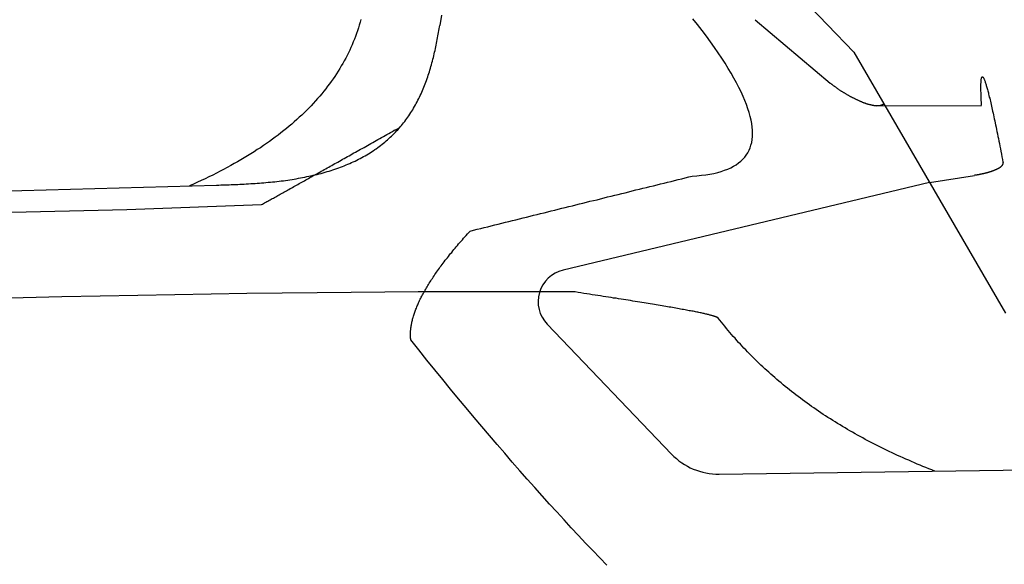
# Model space of a CAD drawing. Extents: x 1073 to 6773, y 5641 to 11966.
# Tile 56 of 58: x 5056 to 5662, y 11216 to 11551. Entities that reach past the tile are written whole.
import ezdxf

# ---------------------------------------------------------------- set-up
doc = ezdxf.new("R2010")
doc.units = 0
doc.layers.add('CAR', color=10, linetype='CONTINUOUS')

msp = doc.modelspace()

# ---------------------------------------------------------------- linework, layer by layer
at = {"layer": 'CAR'}
for p, q in [((5300.1, 11812.56), (5569.4, 11531.27)), ((5508.72, 11551.29), (5555.03, 11512.28)), ((5569.4, 11531.27), (5662.85, 11370.72)), ((5583.73, 11498.36), (5648.08, 11498.57)), ((5616.13, 11451), (5643.75, 11455.49)), ((2526.55, 11377.57), (5177.52, 11449.51)), ((5616.13, 11451), (5390.64, 11397.13)), ((5122.29, 11434.55), (5205.14, 11437.47)), ((2479.83, 11367.41), (5122.29, 11434.55)), ((5380.84, 11363.85), (5457.3, 11283.97)), ((5486.75, 11271.63), (5698.48, 11274.53))]:
    msp.add_line(p, q, dxfattribs=at)
for points in [[(5266.3, 11551.4, 0), (5265.8, 11549.7, 0), (5265.29, 11547.9, 0), (5264.74, 11546.2, 0), (5264.17, 11544.4, 0), (5263.57, 11542.7, 0), (5262.94, 11541, 0), (5262.28, 11539.3, 0), (5261.6, 11537.6, 0), (5260.89, 11535.9, 0), (5260.15, 11534.2, 0), (5259.38, 11532.6, 0), (5258.59, 11530.9, 0), (5257.77, 11529.3, 0), (5256.92, 11527.6, 0), (5256.05, 11526, 0), (5255.15, 11524.4, 0), (5254.22, 11522.8, 0), (5253.26, 11521.2, 0), (5252.27, 11519.6, 0), (5251.26, 11518, 0), (5250.22, 11516.4, 0), (5249.16, 11514.9, 0), (5248.06, 11513.3, 0), (5246.94, 11511.8, 0), (5245.79, 11510.3, 0), (5244.62, 11508.7, 0), (5243.41, 11507.2, 0), (5242.18, 11505.7, 0), (5240.92, 11504.2, 0), (5239.64, 11502.7, 0), (5238.32, 11501.3, 0), (5236.98, 11499.8, 0), (5235.61, 11498.3, 0), (5234.22, 11496.9, 0), (5232.79, 11495.5, 0), (5231.34, 11494, 0), (5229.87, 11492.6, 0), (5228.36, 11491.2, 0), (5226.83, 11489.8, 0), (5225.27, 11488.4, 0), (5223.68, 11487, 0), (5222.06, 11485.7, 0), (5220.42, 11484.3, 0), (5218.75, 11483, 0), (5217.06, 11481.6, 0), (5215.33, 11480.3, 0), (5213.58, 11479, 0), (5211.8, 11477.7, 0), (5209.99, 11476.4, 0), (5208.16, 11475.1, 0), (5206.3, 11473.8, 0), (5204.41, 11472.5, 0), (5202.49, 11471.3, 0), (5200.55, 11470, 0), (5198.58, 11468.8, 0), (5196.58, 11467.5, 0), (5194.55, 11466.3, 0), (5192.5, 11465.1, 0), (5190.42, 11463.9, 0), (5188.31, 11462.7, 0), (5186.17, 11461.5, 0), (5184.01, 11460.3, 0), (5181.82, 11459.1, 0), (5179.6, 11458, 0), (5177.36, 11456.8, 0), (5175.08, 11455.7, 0), (5172.78, 11454.6, 0), (5170.46, 11453.4, 0), (5168.1, 11452.3, 0), (5165.72, 11451.2, 0), (5163.31, 11450.1, 0), (5160.87, 11449.1, 0)], [(5315.78, 11554.1, 0), (5314.85, 11547.8, 0)], [(5470.1, 11455, 0), (5473, 11455.2, 0), (5475.78, 11455.5, 0), (5478.45, 11455.8, 0), (5480.99, 11456.2, 0), (5483.42, 11456.7, 0), (5485.73, 11457.3, 0), (5487.93, 11457.9, 0), (5490, 11458.6, 0), (5491.96, 11459.3, 0), (5493.8, 11460.2, 0), (5495.52, 11461.1, 0), (5497.12, 11462, 0), (5498.61, 11463.1, 0), (5499.97, 11464.2, 0), (5501.22, 11465.4, 0), (5502.35, 11466.6, 0), (5503.36, 11468, 0), (5504.26, 11469.4, 0), (5505.04, 11470.9, 0), (5505.69, 11472.4, 0), (5506.23, 11474, 0), (5506.66, 11475.7, 0), (5506.96, 11477.5, 0), (5507.15, 11479.3, 0), (5507.21, 11481.2, 0), (5507.16, 11483.2, 0), (5507, 11485.2, 0), (5506.71, 11487.3, 0), (5506.3, 11489.5, 0), (5505.78, 11491.8, 0), (5505.14, 11494.1, 0), (5504.38, 11496.5, 0), (5503.51, 11499, 0), (5502.51, 11501.5, 0), (5501.4, 11504.1, 0), (5500.17, 11506.8, 0), (5498.82, 11509.6, 0), (5497.35, 11512.4, 0), (5495.77, 11515.3, 0), (5494.06, 11518.3, 0), (5492.24, 11521.3, 0), (5490.3, 11524.5, 0), (5488.25, 11527.6, 0), (5486.07, 11530.9, 0), (5483.78, 11534.2, 0), (5481.37, 11537.6, 0), (5478.84, 11541.1, 0), (5476.19, 11544.6, 0), (5473.42, 11548.3, 0), (5470.54, 11551.9, 0)], [(5177.52, 11449.5, 0), (5178.78, 11449.5, 0), (5180.05, 11449.6, 0), (5181.33, 11449.6, 0), (5182.62, 11449.7, 0), (5183.91, 11449.7, 0), (5185.21, 11449.7, 0), (5186.51, 11449.8, 0), (5187.82, 11449.8, 0), (5189.14, 11449.9, 0), (5190.46, 11449.9, 0), (5191.78, 11450, 0), (5193.11, 11450.1, 0), (5194.44, 11450.1, 0), (5195.78, 11450.2, 0), (5197.11, 11450.3, 0), (5198.45, 11450.4, 0), (5199.79, 11450.4, 0), (5201.13, 11450.5, 0), (5202.48, 11450.6, 0), (5203.82, 11450.7, 0), (5205.17, 11450.8, 0), (5206.51, 11450.9, 0), (5207.86, 11451.1, 0), (5209.2, 11451.2, 0), (5210.55, 11451.3, 0), (5211.89, 11451.5, 0), (5213.23, 11451.6, 0), (5214.57, 11451.8, 0), (5215.91, 11451.9, 0), (5217.25, 11452.1, 0), (5218.58, 11452.2, 0), (5219.91, 11452.4, 0), (5221.24, 11452.6, 0), (5222.56, 11452.8, 0), (5223.88, 11453, 0), (5225.19, 11453.2, 0), (5226.5, 11453.4, 0), (5227.81, 11453.7, 0), (5229.11, 11453.9, 0), (5230.41, 11454.1, 0), (5231.7, 11454.4, 0), (5232.98, 11454.7, 0), (5234.26, 11454.9, 0), (5235.53, 11455.2, 0), (5236.8, 11455.5, 0), (5238.06, 11455.8, 0), (5239.32, 11456.1, 0), (5240.56, 11456.4, 0), (5241.8, 11456.7, 0), (5243.03, 11457.1, 0), (5244.26, 11457.4, 0), (5245.47, 11457.8, 0), (5246.68, 11458.1, 0), (5247.88, 11458.5, 0), (5249.07, 11458.9, 0), (5250.26, 11459.3, 0), (5251.43, 11459.7, 0), (5252.59, 11460.1, 0), (5253.75, 11460.5, 0), (5254.9, 11461, 0), (5256.03, 11461.4, 0), (5257.16, 11461.9, 0), (5258.28, 11462.3, 0), (5259.39, 11462.8, 0), (5260.49, 11463.3, 0), (5261.57, 11463.8, 0), (5262.65, 11464.3, 0), (5263.72, 11464.8, 0), (5264.77, 11465.4, 0), (5265.82, 11465.9, 0), (5266.86, 11466.5, 0), (5267.88, 11467, 0), (5268.89, 11467.6, 0), (5269.89, 11468.2, 0), (5270.89, 11468.8, 0), (5271.86, 11469.4, 0), (5272.83, 11470, 0), (5273.79, 11470.6, 0), (5274.73, 11471.3, 0), (5275.67, 11471.9, 0), (5276.59, 11472.6, 0), (5277.5, 11473.2, 0), (5278.4, 11473.9, 0), (5279.29, 11474.6, 0), (5280.16, 11475.3, 0), (5281.02, 11476, 0), (5281.87, 11476.7, 0), (5282.71, 11477.4, 0), (5283.54, 11478.2, 0), (5284.35, 11478.9, 0), (5285.16, 11479.7, 0), (5285.95, 11480.5, 0), (5286.73, 11481.2, 0), (5287.49, 11482, 0), (5288.25, 11482.8, 0), (5288.99, 11483.6, 0), (5289.72, 11484.5, 0), (5290.44, 11485.3, 0), (5291.14, 11486.1, 0), (5291.84, 11487, 0), (5292.52, 11487.8, 0), (5293.19, 11488.7, 0), (5293.85, 11489.6, 0), (5294.49, 11490.4, 0), (5295.13, 11491.3, 0), (5295.75, 11492.2, 0), (5296.36, 11493.1, 0), (5296.96, 11494.1, 0), (5297.55, 11495, 0), (5298.12, 11495.9, 0), (5298.69, 11496.9, 0), (5299.24, 11497.8, 0), (5299.78, 11498.8, 0), (5300.31, 11499.7, 0), (5300.83, 11500.7, 0), (5301.34, 11501.7, 0), (5301.84, 11502.7, 0), (5302.32, 11503.7, 0), (5302.8, 11504.7, 0), (5303.26, 11505.7, 0), (5303.72, 11506.7, 0), (5304.16, 11507.7, 0), (5304.59, 11508.7, 0), (5305.02, 11509.8, 0), (5305.43, 11510.8, 0), (5305.84, 11511.8, 0), (5306.23, 11512.9, 0), (5306.61, 11513.9, 0), (5306.99, 11515, 0), (5307.36, 11516.1, 0), (5307.71, 11517.1, 0), (5308.06, 11518.2, 0), (5308.4, 11519.3, 0), (5308.73, 11520.3, 0), (5309.05, 11521.4, 0), (5309.37, 11522.5, 0), (5309.67, 11523.6, 0), (5309.97, 11524.7, 0), (5310.26, 11525.8, 0), (5310.55, 11526.9, 0), (5310.82, 11528, 0), (5311.09, 11529.1, 0), (5311.36, 11530.2, 0), (5311.61, 11531.3, 0), (5311.86, 11532.4, 0), (5312.11, 11533.5, 0), (5312.34, 11534.6, 0), (5312.58, 11535.7, 0), (5312.8, 11536.8, 0), (5313.03, 11537.9, 0), (5313.24, 11539, 0), (5313.46, 11540.1, 0), (5313.67, 11541.3, 0), (5313.87, 11542.4, 0), (5314.07, 11543.5, 0), (5314.27, 11544.6, 0), (5314.47, 11545.7, 0), (5314.66, 11546.8, 0), (5314.85, 11547.8, 0)], [(5648.08, 11498.6, 0), (5648.02, 11499.6, 0), (5647.97, 11500.5, 0), (5647.92, 11501.5, 0), (5647.88, 11502.4, 0), (5647.84, 11503.3, 0), (5647.8, 11504.1, 0), (5647.77, 11504.9, 0), (5647.74, 11505.7, 0), (5647.72, 11506.5, 0), (5647.7, 11507.2, 0), (5647.69, 11507.9, 0), (5647.68, 11508.6, 0), (5647.67, 11509.2, 0), (5647.67, 11509.9, 0), (5647.67, 11510.5, 0), (5647.67, 11511, 0), (5647.68, 11511.5, 0), (5647.7, 11512, 0), (5647.72, 11512.5, 0), (5647.74, 11513, 0), (5647.77, 11513.4, 0), (5647.8, 11513.8, 0), (5647.83, 11514.1, 0), (5647.87, 11514.4, 0), (5647.92, 11514.7, 0), (5647.96, 11515, 0), (5648.01, 11515.3, 0), (5648.07, 11515.5, 0), (5648.13, 11515.6, 0), (5648.19, 11515.8, 0), (5648.26, 11515.9, 0), (5648.33, 11516, 0), (5648.41, 11516.1, 0), (5648.49, 11516.1, 0), (5648.58, 11516.1, 0), (5648.67, 11516.1, 0), (5648.76, 11516.1, 0), (5648.86, 11516, 0), (5648.96, 11515.9, 0), (5649.06, 11515.7, 0), (5649.17, 11515.6, 0), (5649.29, 11515.4, 0), (5649.4, 11515.2, 0), (5649.53, 11514.9, 0), (5649.65, 11514.6, 0), (5649.78, 11514.3, 0), (5649.92, 11514, 0), (5650.06, 11513.6, 0), (5650.2, 11513.2, 0), (5650.35, 11512.8, 0), (5650.5, 11512.3, 0), (5650.65, 11511.8, 0), (5650.81, 11511.3, 0), (5650.97, 11510.8, 0), (5651.14, 11510.2, 0), (5651.31, 11509.6, 0), (5651.49, 11509, 0), (5651.67, 11508.3, 0), (5651.85, 11507.6, 0), (5652.04, 11506.9, 0), (5652.24, 11506.2, 0), (5652.43, 11505.4, 0), (5652.63, 11504.6, 0), (5652.84, 11503.7, 0), (5653.05, 11502.9, 0), (5653.26, 11502, 0), (5653.48, 11501.1, 0), (5653.7, 11500.1, 0), (5653.92, 11499.1, 0), (5654.15, 11498.1, 0), (5654.39, 11497.1, 0), (5654.63, 11496, 0), (5654.87, 11494.9, 0), (5655.12, 11493.8, 0), (5655.37, 11492.7, 0), (5655.62, 11491.5, 0), (5655.88, 11490.3, 0), (5656.14, 11489, 0), (5656.41, 11487.7, 0), (5656.68, 11486.5, 0), (5656.96, 11485.1, 0), (5657.24, 11483.8, 0), (5657.52, 11482.4, 0), (5657.81, 11481, 0), (5658.1, 11479.5, 0), (5658.4, 11478.1, 0), (5658.7, 11476.6, 0), (5659, 11475, 0), (5659.31, 11473.5, 0), (5659.62, 11471.9, 0), (5659.94, 11470.3, 0), (5660.26, 11468.6, 0), (5660.58, 11466.9, 0), (5660.91, 11465.2, 0), (5661.25, 11463.5, 0)], [(5555.03, 11512.3, 0), (5555.24, 11512.1, 0), (5555.46, 11511.9, 0), (5555.68, 11511.7, 0), (5555.91, 11511.6, 0), (5556.14, 11511.4, 0), (5556.38, 11511.2, 0), (5556.62, 11511, 0), (5556.86, 11510.8, 0), (5557.1, 11510.6, 0), (5557.35, 11510.4, 0), (5557.61, 11510.3, 0), (5557.86, 11510.1, 0), (5558.12, 11509.9, 0), (5558.38, 11509.7, 0), (5558.64, 11509.5, 0), (5558.91, 11509.3, 0), (5559.18, 11509.1, 0), (5559.45, 11508.9, 0), (5559.73, 11508.8, 0), (5560, 11508.6, 0), (5560.28, 11508.4, 0), (5560.56, 11508.2, 0), (5560.84, 11508, 0), (5561.12, 11507.8, 0), (5561.41, 11507.6, 0), (5561.7, 11507.4, 0), (5561.98, 11507.3, 0), (5562.27, 11507.1, 0), (5562.56, 11506.9, 0), (5562.85, 11506.7, 0), (5563.15, 11506.5, 0), (5563.44, 11506.4, 0), (5563.73, 11506.2, 0), (5564.03, 11506, 0), (5564.32, 11505.8, 0), (5564.62, 11505.7, 0), (5564.92, 11505.5, 0), (5565.21, 11505.3, 0), (5565.51, 11505.1, 0), (5565.81, 11505, 0), (5566.1, 11504.8, 0), (5566.4, 11504.6, 0), (5566.7, 11504.5, 0), (5566.99, 11504.3, 0), (5567.29, 11504.1, 0), (5567.58, 11504, 0), (5567.88, 11503.8, 0), (5568.18, 11503.7, 0), (5568.47, 11503.5, 0), (5568.76, 11503.4, 0), (5569.06, 11503.2, 0), (5569.35, 11503.1, 0), (5569.64, 11502.9, 0), (5569.93, 11502.8, 0), (5570.22, 11502.6, 0), (5570.51, 11502.5, 0), (5570.79, 11502.4, 0), (5571.08, 11502.2, 0), (5571.37, 11502.1, 0), (5571.65, 11501.9, 0), (5571.93, 11501.8, 0), (5572.21, 11501.7, 0), (5572.49, 11501.6, 0), (5572.77, 11501.4, 0), (5573.04, 11501.3, 0), (5573.32, 11501.2, 0), (5573.59, 11501.1, 0), (5573.86, 11501, 0), (5574.13, 11500.9, 0), (5574.39, 11500.8, 0), (5574.66, 11500.6, 0), (5574.92, 11500.5, 0), (5575.18, 11500.4, 0), (5575.44, 11500.3, 0), (5575.69, 11500.2, 0), (5575.95, 11500.1, 0), (5576.2, 11500.1, 0), (5576.45, 11500, 0), (5576.7, 11499.9, 0), (5576.94, 11499.8, 0), (5577.18, 11499.7, 0), (5577.42, 11499.6, 0), (5577.66, 11499.6, 0), (5577.9, 11499.5, 0), (5578.13, 11499.4, 0), (5578.36, 11499.3, 0), (5578.59, 11499.3, 0), (5578.81, 11499.2, 0), (5579.03, 11499.1, 0), (5579.25, 11499.1, 0), (5579.47, 11499, 0), (5579.68, 11499, 0), (5579.89, 11498.9, 0), (5580.1, 11498.9, 0), (5580.31, 11498.8, 0), (5580.51, 11498.8, 0), (5580.71, 11498.7, 0), (5580.91, 11498.7, 0), (5581.1, 11498.7, 0), (5581.3, 11498.6, 0), (5581.48, 11498.6, 0), (5581.67, 11498.6, 0), (5581.85, 11498.5, 0), (5582.03, 11498.5, 0), (5582.21, 11498.5, 0), (5582.39, 11498.5, 0), (5582.56, 11498.4, 0), (5582.73, 11498.4, 0), (5582.89, 11498.4, 0), (5583.06, 11498.4, 0), (5583.22, 11498.4, 0), (5583.37, 11498.4, 0), (5583.53, 11498.4, 0), (5583.68, 11498.4, 0), (5583.83, 11498.4, 0), (5583.97, 11498.4, 0), (5584.12, 11498.4, 0), (5584.26, 11498.4, 0), (5584.39, 11498.4, 0), (5584.53, 11498.4, 0), (5584.66, 11498.4, 0), (5584.79, 11498.4, 0), (5584.91, 11498.4, 0), (5585.04, 11498.4, 0), (5585.16, 11498.4, 0), (5585.27, 11498.5, 0), (5585.39, 11498.5, 0), (5585.5, 11498.5, 0), (5585.61, 11498.5, 0), (5585.72, 11498.5, 0), (5585.82, 11498.6, 0), (5585.93, 11498.6, 0), (5586.03, 11498.6, 0), (5586.12, 11498.6, 0), (5586.22, 11498.7, 0), (5586.31, 11498.7, 0), (5586.4, 11498.7, 0), (5586.49, 11498.8, 0), (5586.57, 11498.8, 0), (5586.65, 11498.8, 0), (5586.73, 11498.9, 0), (5586.81, 11498.9, 0), (5586.89, 11498.9, 0), (5586.96, 11499, 0), (5587.03, 11499, 0), (5587.1, 11499.1, 0), (5587.17, 11499.1, 0), (5587.24, 11499.1, 0), (5587.3, 11499.2, 0), (5587.36, 11499.2, 0), (5587.42, 11499.3, 0), (5587.48, 11499.3, 0), (5587.54, 11499.3, 0), (5587.59, 11499.4, 0), (5587.65, 11499.4, 0), (5587.7, 11499.5, 0), (5587.75, 11499.5, 0), (5587.8, 11499.6, 0), (5587.84, 11499.6, 0)], [(5205.14, 11437.5, 0), (5205.77, 11437.8, 0), (5206.41, 11438.2, 0), (5207.06, 11438.5, 0), (5207.71, 11438.9, 0), (5208.37, 11439.3, 0), (5209.03, 11439.6, 0), (5209.7, 11440, 0), (5210.38, 11440.4, 0), (5211.06, 11440.8, 0), (5211.74, 11441.2, 0), (5212.43, 11441.5, 0), (5213.13, 11441.9, 0), (5213.83, 11442.3, 0), (5214.54, 11442.7, 0), (5215.25, 11443.1, 0), (5215.97, 11443.5, 0), (5216.69, 11443.9, 0), (5217.42, 11444.3, 0), (5218.16, 11444.7, 0), (5218.9, 11445.2, 0), (5219.65, 11445.6, 0), (5220.4, 11446, 0), (5221.16, 11446.4, 0), (5221.92, 11446.8, 0), (5222.69, 11447.3, 0), (5223.46, 11447.7, 0), (5224.24, 11448.1, 0), (5225.03, 11448.6, 0), (5225.82, 11449, 0), (5226.61, 11449.5, 0), (5227.42, 11449.9, 0), (5228.22, 11450.4, 0), (5229.04, 11450.8, 0), (5229.86, 11451.3, 0), (5230.68, 11451.7, 0), (5231.51, 11452.2, 0), (5232.34, 11452.7, 0), (5233.19, 11453.1, 0), (5234.03, 11453.6, 0), (5234.88, 11454.1, 0), (5235.74, 11454.6, 0), (5236.6, 11455.1, 0), (5237.47, 11455.5, 0), (5238.35, 11456, 0), (5239.23, 11456.5, 0), (5240.11, 11457, 0), (5241, 11457.5, 0), (5241.9, 11458, 0), (5242.8, 11458.5, 0), (5243.71, 11459, 0), (5244.62, 11459.5, 0), (5245.54, 11460.1, 0), (5246.46, 11460.6, 0), (5247.39, 11461.1, 0), (5248.33, 11461.6, 0), (5249.27, 11462.1, 0), (5250.21, 11462.7, 0), (5251.16, 11463.2, 0), (5252.12, 11463.7, 0), (5253.08, 11464.3, 0), (5254.05, 11464.8, 0), (5255.03, 11465.4, 0), (5256.01, 11465.9, 0), (5256.99, 11466.5, 0), (5257.98, 11467, 0), (5258.98, 11467.6, 0), (5259.98, 11468.1, 0), (5260.98, 11468.7, 0), (5262, 11469.3, 0), (5263.02, 11469.8, 0), (5264.04, 11470.4, 0), (5265.07, 11471, 0), (5266.1, 11471.6, 0), (5267.14, 11472.1, 0), (5268.19, 11472.7, 0), (5269.24, 11473.3, 0), (5270.3, 11473.9, 0), (5271.36, 11474.5, 0), (5272.43, 11475.1, 0), (5273.5, 11475.7, 0), (5274.58, 11476.3, 0), (5275.67, 11476.9, 0), (5276.76, 11477.5, 0), (5277.85, 11478.1, 0), (5278.95, 11478.8, 0), (5280.06, 11479.4, 0), (5281.17, 11480, 0), (5282.29, 11480.6, 0), (5283.41, 11481.3, 0), (5284.54, 11481.9, 0), (5285.68, 11482.5, 0), (5286.82, 11483.2, 0), (5287.96, 11483.8, 0), (5289.11, 11484.4, 0), (5290.27, 11485.1, 0)], [(5661.25, 11463.5, 0), (5661.25, 11463.4, 0), (5661.26, 11463.3, 0), (5661.26, 11463.2, 0), (5661.25, 11463.1, 0), (5661.25, 11463.1, 0), (5661.24, 11463, 0), (5661.23, 11462.9, 0), (5661.21, 11462.8, 0), (5661.2, 11462.7, 0), (5661.18, 11462.6, 0), (5661.15, 11462.6, 0), (5661.13, 11462.5, 0), (5661.1, 11462.4, 0), (5661.07, 11462.3, 0), (5661.03, 11462.2, 0), (5661, 11462.1, 0), (5660.96, 11462.1, 0), (5660.92, 11462, 0), (5660.87, 11461.9, 0), (5660.82, 11461.8, 0), (5660.77, 11461.7, 0), (5660.72, 11461.7, 0), (5660.67, 11461.6, 0), (5660.61, 11461.5, 0), (5660.55, 11461.4, 0), (5660.48, 11461.4, 0), (5660.42, 11461.3, 0), (5660.35, 11461.2, 0), (5660.28, 11461.1, 0), (5660.2, 11461, 0), (5660.13, 11461, 0), (5660.05, 11460.9, 0), (5659.97, 11460.8, 0), (5659.89, 11460.7, 0), (5659.8, 11460.7, 0), (5659.71, 11460.6, 0), (5659.62, 11460.5, 0), (5659.53, 11460.4, 0), (5659.43, 11460.4, 0), (5659.34, 11460.3, 0), (5659.24, 11460.2, 0), (5659.13, 11460.2, 0), (5659.03, 11460.1, 0), (5658.92, 11460, 0), (5658.81, 11459.9, 0), (5658.7, 11459.9, 0), (5658.59, 11459.8, 0), (5658.47, 11459.7, 0), (5658.36, 11459.7, 0), (5658.24, 11459.6, 0), (5658.11, 11459.5, 0), (5657.99, 11459.5, 0), (5657.86, 11459.4, 0), (5657.73, 11459.3, 0), (5657.6, 11459.3, 0), (5657.47, 11459.2, 0), (5657.33, 11459.1, 0), (5657.2, 11459.1, 0), (5657.06, 11459, 0), (5656.92, 11458.9, 0), (5656.77, 11458.9, 0), (5656.63, 11458.8, 0), (5656.48, 11458.8, 0), (5656.33, 11458.7, 0), (5656.18, 11458.6, 0), (5656.03, 11458.6, 0), (5655.88, 11458.5, 0), (5655.72, 11458.4, 0), (5655.56, 11458.4, 0), (5655.4, 11458.3, 0), (5655.24, 11458.3, 0), (5655.07, 11458.2, 0), (5654.91, 11458.1, 0), (5654.74, 11458.1, 0), (5654.57, 11458, 0), (5654.4, 11458, 0), (5654.23, 11457.9, 0), (5654.05, 11457.8, 0), (5653.88, 11457.8, 0), (5653.7, 11457.7, 0), (5653.52, 11457.7, 0), (5653.34, 11457.6, 0), (5653.15, 11457.6, 0), (5652.97, 11457.5, 0), (5652.78, 11457.5, 0), (5652.6, 11457.4, 0), (5652.41, 11457.3, 0), (5652.22, 11457.3, 0), (5652.02, 11457.2, 0), (5651.83, 11457.2, 0), (5651.63, 11457.1, 0), (5651.44, 11457.1, 0), (5651.24, 11457, 0), (5651.04, 11457, 0), (5650.84, 11456.9, 0), (5650.64, 11456.9, 0), (5650.43, 11456.8, 0), (5650.23, 11456.8, 0), (5650.02, 11456.7, 0), (5649.81, 11456.7, 0), (5649.6, 11456.6, 0), (5649.39, 11456.6, 0), (5649.18, 11456.5, 0), (5648.96, 11456.5, 0), (5648.75, 11456.4, 0), (5648.53, 11456.4, 0), (5648.32, 11456.3, 0), (5648.1, 11456.3, 0), (5647.88, 11456.2, 0), (5647.66, 11456.2, 0), (5647.44, 11456.2, 0), (5647.21, 11456.1, 0), (5646.99, 11456.1, 0), (5646.76, 11456, 0), (5646.54, 11456, 0), (5646.31, 11455.9, 0), (5646.08, 11455.9, 0), (5645.85, 11455.9, 0), (5645.62, 11455.8, 0), (5645.39, 11455.8, 0), (5645.15, 11455.7, 0), (5644.92, 11455.7, 0), (5644.68, 11455.6, 0), (5644.45, 11455.6, 0), (5644.21, 11455.6, 0), (5643.97, 11455.5, 0), (5643.73, 11455.5, 0)], [(5333.45, 11421.2, 0), (5335.62, 11421.8, 0), (5337.78, 11422.3, 0), (5339.95, 11422.8, 0), (5342.12, 11423.4, 0), (5344.29, 11423.9, 0), (5346.46, 11424.5, 0), (5348.63, 11425, 0), (5350.8, 11425.5, 0), (5352.97, 11426.1, 0), (5355.14, 11426.6, 0), (5357.31, 11427.1, 0), (5359.47, 11427.7, 0), (5361.64, 11428.2, 0), (5363.81, 11428.7, 0), (5365.98, 11429.3, 0), (5368.15, 11429.8, 0), (5370.32, 11430.4, 0), (5372.49, 11430.9, 0), (5374.66, 11431.4, 0), (5376.83, 11432, 0), (5379, 11432.5, 0), (5381.17, 11433, 0), (5383.33, 11433.6, 0), (5385.5, 11434.1, 0), (5387.67, 11434.6, 0), (5389.84, 11435.2, 0), (5392.01, 11435.7, 0), (5394.18, 11436.3, 0), (5396.35, 11436.8, 0), (5398.52, 11437.3, 0), (5400.69, 11437.9, 0), (5402.86, 11438.4, 0), (5405.03, 11438.9, 0), (5407.19, 11439.5, 0), (5409.36, 11440, 0), (5411.53, 11440.5, 0), (5413.7, 11441.1, 0), (5415.87, 11441.6, 0), (5418.04, 11442.2, 0), (5420.21, 11442.7, 0), (5422.38, 11443.2, 0), (5424.55, 11443.8, 0), (5426.72, 11444.3, 0), (5428.88, 11444.8, 0), (5431.05, 11445.4, 0), (5433.22, 11445.9, 0), (5435.39, 11446.5, 0), (5437.56, 11447, 0), (5439.73, 11447.5, 0), (5441.9, 11448.1, 0), (5444.07, 11448.6, 0), (5446.24, 11449.1, 0), (5448.41, 11449.7, 0), (5450.58, 11450.2, 0), (5452.74, 11450.7, 0), (5454.91, 11451.3, 0), (5457.08, 11451.8, 0), (5459.25, 11452.4, 0), (5461.42, 11452.9, 0), (5463.59, 11453.4, 0), (5465.76, 11454, 0), (5467.93, 11454.5, 0), (5470.1, 11455, 0)], [(5296.93, 11354.2, 0), (5296.88, 11354.7, 0), (5296.83, 11355.2, 0), (5296.8, 11355.7, 0), (5296.78, 11356.2, 0), (5296.76, 11356.7, 0), (5296.75, 11357.3, 0), (5296.76, 11357.8, 0), (5296.77, 11358.3, 0), (5296.79, 11358.9, 0), (5296.83, 11359.4, 0), (5296.87, 11360, 0), (5296.92, 11360.5, 0), (5296.98, 11361.1, 0), (5297.04, 11361.7, 0), (5297.12, 11362.2, 0), (5297.21, 11362.8, 0), (5297.31, 11363.4, 0), (5297.41, 11364, 0), (5297.53, 11364.5, 0), (5297.65, 11365.1, 0), (5297.79, 11365.7, 0), (5297.93, 11366.3, 0), (5298.08, 11366.9, 0), (5298.24, 11367.5, 0), (5298.41, 11368.1, 0), (5298.59, 11368.8, 0), (5298.78, 11369.4, 0), (5298.98, 11370, 0), (5299.19, 11370.6, 0), (5299.41, 11371.3, 0), (5299.63, 11371.9, 0), (5299.87, 11372.5, 0), (5300.11, 11373.2, 0), (5300.37, 11373.8, 0), (5300.63, 11374.5, 0), (5300.91, 11375.1, 0), (5301.19, 11375.8, 0), (5301.48, 11376.5, 0), (5301.78, 11377.1, 0), (5302.09, 11377.8, 0), (5302.41, 11378.5, 0), (5302.74, 11379.2, 0), (5303.08, 11379.8, 0), (5303.42, 11380.5, 0), (5303.78, 11381.2, 0), (5304.15, 11381.9, 0), (5304.52, 11382.6, 0), (5304.91, 11383.3, 0), (5305.3, 11384, 0), (5305.7, 11384.8, 0), (5306.11, 11385.5, 0), (5306.54, 11386.2, 0), (5306.97, 11386.9, 0), (5307.41, 11387.7, 0), (5307.86, 11388.4, 0), (5308.32, 11389.1, 0), (5308.78, 11389.9, 0), (5309.26, 11390.6, 0), (5309.75, 11391.4, 0), (5310.24, 11392.1, 0), (5310.75, 11392.9, 0), (5311.26, 11393.7, 0), (5311.79, 11394.4, 0), (5312.32, 11395.2, 0), (5312.86, 11396, 0), (5313.41, 11396.8, 0), (5313.97, 11397.5, 0), (5314.54, 11398.3, 0), (5315.12, 11399.1, 0), (5315.71, 11399.9, 0), (5316.31, 11400.7, 0), (5316.92, 11401.5, 0), (5317.53, 11402.3, 0), (5318.16, 11403.2, 0), (5318.79, 11404, 0), (5319.44, 11404.8, 0), (5320.09, 11405.6, 0), (5320.76, 11406.5, 0), (5321.43, 11407.3, 0), (5322.11, 11408.1, 0), (5322.8, 11409, 0), (5323.5, 11409.8, 0), (5324.21, 11410.7, 0), (5324.93, 11411.5, 0), (5325.66, 11412.4, 0), (5326.39, 11413.3, 0), (5327.14, 11414.1, 0), (5327.9, 11415, 0), (5328.66, 11415.9, 0), (5329.44, 11416.8, 0), (5330.22, 11417.6, 0), (5331.01, 11418.5, 0), (5331.81, 11419.4, 0), (5332.63, 11420.3, 0), (5333.45, 11421.2, 0)], [(5397.99, 11383.7, 0), (5379.36, 11383.7, 0), (5360.38, 11383.8, 0), (5341.06, 11383.8, 0), (5321.4, 11383.8, 0), (5301.39, 11383.7, 0), (5281.04, 11383.6, 0), (5260.34, 11383.4, 0), (5239.3, 11383.2, 0), (5217.92, 11383, 0), (5196.19, 11382.7, 0), (5174.11, 11382.4, 0), (5151.7, 11382, 0), (5128.94, 11381.6, 0), (5105.83, 11381.2, 0), (5082.38, 11380.7, 0), (5058.59, 11380.2, 0), (5034.45, 11379.6, 0)], [(5486.13, 11367.6, 0), (5486.09, 11367.7, 0), (5486.04, 11367.7, 0), (5485.96, 11367.8, 0), (5485.87, 11367.9, 0), (5485.75, 11368, 0), (5485.62, 11368, 0), (5485.47, 11368.1, 0), (5485.3, 11368.2, 0), (5485.11, 11368.3, 0), (5484.9, 11368.4, 0), (5484.67, 11368.4, 0), (5484.43, 11368.5, 0), (5484.16, 11368.6, 0), (5483.88, 11368.7, 0), (5483.58, 11368.8, 0), (5483.26, 11368.9, 0), (5482.91, 11369, 0), (5482.55, 11369.1, 0), (5482.18, 11369.2, 0), (5481.78, 11369.3, 0), (5481.36, 11369.4, 0), (5480.93, 11369.5, 0), (5480.47, 11369.6, 0), (5480, 11369.8, 0), (5479.51, 11369.9, 0), (5479, 11370, 0), (5478.47, 11370.1, 0), (5477.92, 11370.2, 0), (5477.35, 11370.4, 0), (5476.76, 11370.5, 0), (5476.16, 11370.6, 0), (5475.53, 11370.8, 0), (5474.89, 11370.9, 0), (5474.23, 11371, 0), (5473.54, 11371.2, 0), (5472.84, 11371.3, 0), (5472.12, 11371.5, 0), (5471.39, 11371.6, 0), (5470.63, 11371.8, 0), (5469.85, 11371.9, 0), (5469.06, 11372.1, 0), (5468.24, 11372.2, 0), (5467.41, 11372.4, 0), (5466.56, 11372.5, 0), (5465.69, 11372.7, 0), (5464.8, 11372.9, 0), (5463.89, 11373, 0), (5462.96, 11373.2, 0), (5462.01, 11373.4, 0), (5461.05, 11373.5, 0), (5460.06, 11373.7, 0), (5459.06, 11373.9, 0), (5458.04, 11374.1, 0), (5457, 11374.3, 0), (5455.94, 11374.4, 0), (5454.86, 11374.6, 0), (5453.76, 11374.8, 0), (5452.64, 11375, 0), (5451.51, 11375.2, 0), (5450.35, 11375.4, 0), (5449.18, 11375.6, 0), (5447.98, 11375.8, 0), (5446.77, 11376, 0), (5445.54, 11376.2, 0), (5444.29, 11376.4, 0), (5443.02, 11376.6, 0), (5441.73, 11376.8, 0), (5440.43, 11377, 0), (5439.1, 11377.3, 0), (5437.76, 11377.5, 0), (5436.4, 11377.7, 0), (5435.01, 11377.9, 0), (5433.61, 11378.1, 0), (5432.19, 11378.4, 0), (5430.75, 11378.6, 0), (5429.29, 11378.8, 0), (5427.82, 11379.1, 0), (5426.32, 11379.3, 0), (5424.81, 11379.5, 0), (5423.27, 11379.8, 0), (5421.72, 11380, 0), (5420.15, 11380.3, 0), (5418.56, 11380.5, 0), (5416.95, 11380.8, 0), (5415.32, 11381, 0), (5413.67, 11381.3, 0), (5412.01, 11381.5, 0), (5410.32, 11381.8, 0), (5408.62, 11382, 0), (5406.89, 11382.3, 0), (5405.15, 11382.6, 0), (5403.39, 11382.8, 0), (5401.61, 11383.1, 0), (5399.81, 11383.4, 0), (5397.99, 11383.7, 0)], [(5619.23, 11273.4, 0), (5617.42, 11274.2, 0), (5615.61, 11274.9, 0), (5613.82, 11275.6, 0), (5612.03, 11276.3, 0), (5610.26, 11277.1, 0), (5608.49, 11277.8, 0), (5606.73, 11278.5, 0), (5604.98, 11279.3, 0), (5603.24, 11280.1, 0), (5601.5, 11280.8, 0), (5599.78, 11281.6, 0), (5598.06, 11282.4, 0), (5596.36, 11283.1, 0), (5594.66, 11283.9, 0), (5592.97, 11284.7, 0), (5591.29, 11285.5, 0), (5589.62, 11286.3, 0), (5587.95, 11287.1, 0), (5586.3, 11288, 0), (5584.65, 11288.8, 0), (5583.02, 11289.6, 0), (5581.39, 11290.5, 0), (5579.77, 11291.3, 0), (5578.16, 11292.1, 0), (5576.56, 11293, 0), (5574.96, 11293.9, 0), (5573.38, 11294.7, 0), (5571.8, 11295.6, 0), (5570.24, 11296.5, 0), (5568.68, 11297.4, 0), (5567.13, 11298.2, 0), (5565.59, 11299.1, 0), (5564.06, 11300, 0), (5562.53, 11301, 0), (5561.02, 11301.9, 0), (5559.51, 11302.8, 0), (5558.02, 11303.7, 0), (5556.53, 11304.6, 0), (5555.05, 11305.6, 0), (5553.58, 11306.5, 0), (5552.11, 11307.5, 0), (5550.66, 11308.4, 0), (5549.22, 11309.4, 0), (5547.78, 11310.4, 0), (5546.35, 11311.3, 0), (5544.93, 11312.3, 0), (5543.52, 11313.3, 0), (5542.12, 11314.3, 0), (5540.73, 11315.3, 0), (5539.35, 11316.3, 0), (5537.97, 11317.3, 0), (5536.61, 11318.3, 0), (5535.25, 11319.3, 0), (5533.9, 11320.4, 0), (5532.56, 11321.4, 0), (5531.23, 11322.4, 0), (5529.91, 11323.5, 0), (5528.59, 11324.5, 0), (5527.29, 11325.6, 0), (5525.99, 11326.6, 0), (5524.71, 11327.7, 0), (5523.43, 11328.8, 0), (5522.16, 11329.9, 0), (5520.9, 11331, 0), (5519.64, 11332.1, 0), (5518.4, 11333.1, 0), (5517.16, 11334.3, 0), (5515.94, 11335.4, 0), (5514.72, 11336.5, 0), (5513.51, 11337.6, 0), (5512.31, 11338.7, 0), (5511.12, 11339.9, 0), (5509.94, 11341, 0), (5508.76, 11342.2, 0), (5507.6, 11343.3, 0), (5506.44, 11344.5, 0), (5505.29, 11345.6, 0), (5504.16, 11346.8, 0), (5503.03, 11348, 0), (5501.9, 11349.2, 0), (5500.79, 11350.3, 0), (5499.69, 11351.5, 0), (5498.59, 11352.7, 0), (5497.51, 11353.9, 0), (5496.43, 11355.2, 0), (5495.36, 11356.4, 0), (5494.3, 11357.6, 0), (5493.25, 11358.8, 0), (5492.2, 11360.1, 0), (5491.17, 11361.3, 0), (5490.14, 11362.6, 0), (5489.13, 11363.8, 0), (5488.12, 11365.1, 0), (5487.12, 11366.3, 0), (5486.13, 11367.6, 0)], [(5417.54, 11215.5, 0), (5413.22, 11220, 0), (5408.87, 11224.5, 0), (5404.49, 11229.2, 0), (5400.09, 11233.8, 0), (5395.66, 11238.6, 0), (5391.21, 11243.4, 0), (5386.74, 11248.3, 0), (5382.23, 11253.2, 0), (5377.71, 11258.2, 0), (5373.16, 11263.3, 0), (5368.58, 11268.5, 0), (5363.98, 11273.7, 0), (5359.35, 11279, 0), (5354.7, 11284.4, 0), (5350.02, 11289.8, 0), (5345.32, 11295.3, 0), (5340.6, 11300.9, 0), (5335.84, 11306.5, 0), (5331.07, 11312.3, 0), (5326.27, 11318, 0), (5321.44, 11323.9, 0), (5316.59, 11329.8, 0), (5311.71, 11335.8, 0), (5306.81, 11341.8, 0), (5301.88, 11348, 0), (5296.93, 11354.2, 0)]]:
    msp.add_polyline3d(points, dxfattribs=at)
for centre, radius, start, end in [((5395.29, 11377.68), 20, 103.43575, 223.74729), ((5486.2, 11311.63), 40, 223.74729, 270.78612)]:
    msp.add_arc(centre, radius, start, end, dxfattribs=at)

doc.saveas('drawing.dxf')
